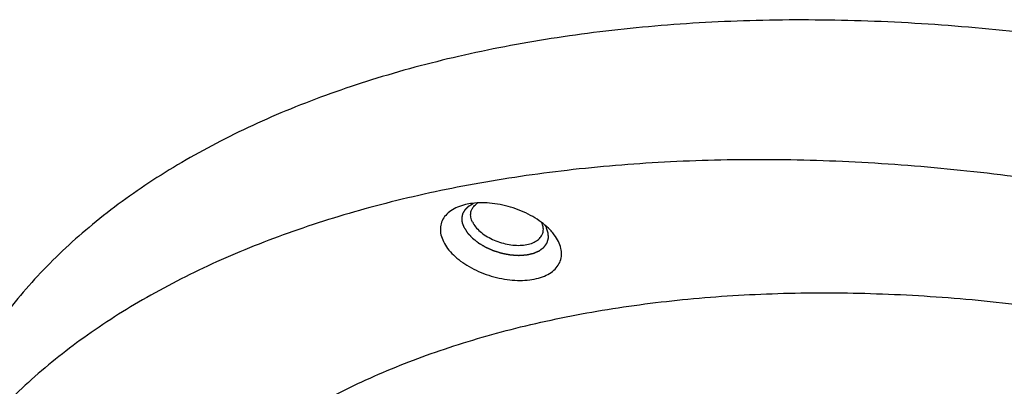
# Model space of a CAD drawing. Header units: millimetres. Extents: x 0 to 594, y 0 to 420.
# Tile 148 of 256: x 519.1 to 524.61, y 236.41 to 238.47. Entities that reach past the tile are written whole.
import ezdxf

# ---------------------------------------------------------------- set-up
doc = ezdxf.new("R2010")
doc.units = ezdxf.units.MM
doc.header["$LTSCALE"] = 32.67
doc.layers.get('0').update_dxf_attribs({"linetype": 'CONTINUOUS'})

msp = doc.modelspace()

# ---------------------------------------------------------------- linework, layer by layer
at = {"color": 7, "linetype": 'CONTINUOUS'}
for points, knots in [([(532.67322, 233.80614), (532.60685, 233.94138), (532.4563, 234.21177), (532.18801, 234.60424), (531.87368, 234.99081), (531.51563, 235.36873), (531.1164, 235.73534), (530.67884, 236.08807), (530.20608, 236.4244), (529.70149, 236.74194), (529.1687, 237.03842), (528.61151, 237.31172), (528.03391, 237.55988), (527.44004, 237.78113), (526.83416, 237.97388), (526.22063, 238.13674), (525.60382, 238.26855), (524.98817, 238.36837), (524.37809, 238.43547), (523.77795, 238.46938), (523.19203, 238.46985), (522.62453, 238.43687), (522.07948, 238.37068), (521.56078, 238.27171), (521.0721, 238.14065), (520.61692, 237.97838), (520.19847, 237.78598), (519.81974, 237.56471), (519.4835, 237.31601), (519.19226, 237.04151), (518.94834, 236.74305), (518.75376, 236.42274), (518.64962, 236.17625), (518.60575, 236.04038), (518.59962, 236.02054)], [0, 0, 0, 0, 0.0272551, 0.0558884, 0.0859128, 0.117302, 0.1499961, 0.1839068, 0.2189215, 0.2549079, 0.2917168, 0.3291861, 0.3671436, 0.4054097, 0.4438005, 0.4821301, 0.5202136, 0.5578697, 0.5949232, 0.6312083, 0.666571, 0.7008729, 0.7339942, 0.7658378, 0.7963336, 0.8254432, 0.8531654, 0.8795418, 0.9046626, 0.9286707, 0.9517639, 0.9741918, 0.9962466, 1, 1, 1, 1]), ([(532.43115, 233.02282), (532.36657, 233.15441), (532.22055, 233.41752), (531.96118, 233.79985), (531.65806, 234.17673), (531.31328, 234.54561), (530.92918, 234.90405), (530.50836, 235.24964), (530.05367, 235.58006), (529.56819, 235.89307), (529.05522, 236.18655), (528.51824, 236.45852), (527.96089, 236.70712), (527.38697, 236.93067), (526.80038, 237.12765), (526.2051, 237.29672), (525.60518, 237.43673), (525.00471, 237.54672), (524.40776, 237.62595), (523.81839, 237.67388), (523.24059, 237.69019), (522.6783, 237.67475), (522.1353, 237.62767), (521.61528, 237.54925), (521.12173, 237.44001), (520.658, 237.30065), (520.22719, 237.13206), (519.83223, 236.93531), (519.4758, 236.71161), (519.16038, 236.46235), (518.88824, 236.1891), (518.66143, 235.89362), (518.48176, 235.57793), (518.39361, 235.3535), (518.35801, 235.23869), (518.35754, 235.23718)], [0, 0, 0, 0, 0.0265205, 0.0543469, 0.0834925, 0.1139352, 0.1456225, 0.1784756, 0.2123937, 0.2472574, 0.2829318, 0.3192698, 0.3561143, 0.3933013, 0.4306618, 0.4680247, 0.5052185, 0.5420744, 0.578428, 0.6141222, 0.6490095, 0.6829546, 0.7158377, 0.7475574, 0.7780343, 0.8072151, 0.8350769, 0.8616319, 0.8869327, 0.9110768, 0.9342103, 0.9565281, 0.9782706, 0.9997135, 1, 1, 1, 1]), ([(521.59388, 237.43348), (521.58969, 237.43249), (521.57066, 237.42761), (521.53904, 237.41616), (521.50298, 237.39452), (521.47545, 237.36738), (521.45768, 237.33535), (521.45067, 237.29971), (521.45458, 237.26211), (521.46367, 237.23784), (521.46957, 237.22582)], [0, 0, 0, 0, 0.0452431, 0.2061561, 0.3515298, 0.4837429, 0.6077349, 0.7304896, 0.8593351, 1, 1, 1, 1]), ([(522.07261, 237.28557), (522.06801, 237.2906), (522.05086, 237.30821), (522.01745, 237.3362), (521.97005, 237.36701), (521.91735, 237.39361), (521.86091, 237.41521), (521.80243, 237.43118), (521.74363, 237.44103), (521.68626, 237.44447), (521.63633, 237.44165), (521.60606, 237.43635), (521.59388, 237.43348)], [0, 0, 0, 0, 0.0392273, 0.1413669, 0.2502827, 0.3641266, 0.480717, 0.5977003, 0.7126985, 0.8234568, 0.9279985, 1, 1, 1, 1]), ([(521.62521, 237.39748), (521.6268, 237.40262), (521.6326, 237.41578), (521.64603, 237.43121), (521.65809, 237.43981), (521.66315, 237.44287)], [0, 0, 0, 0, 0.2662302, 0.7065446, 1, 1, 1, 1]), ([(521.63241, 237.33549), (521.6282, 237.34405), (521.62203, 237.36146), (521.62155, 237.38311), (521.6243, 237.39456), (521.62521, 237.39748)], [0, 0, 0, 0, 0.4493826, 0.8568864, 1, 1, 1, 1]), ([(521.63241, 237.33549), (521.63715, 237.32581), (521.64993, 237.30661), (521.67541, 237.28088), (521.70723, 237.25751), (521.74407, 237.23747), (521.78438, 237.2216), (521.82645, 237.21055), (521.86849, 237.20481), (521.90874, 237.20461), (521.94553, 237.20999), (521.97736, 237.22078), (522.00298, 237.23672), (522.01906, 237.2552), (522.02486, 237.26835), (522.02645, 237.27349)], [0, 0, 0, 0, 0.0696957, 0.1477589, 0.2332313, 0.3242425, 0.4183558, 0.5128498, 0.6049691, 0.6921732, 0.7724056, 0.8444185, 0.9081902, 0.9654055, 1, 1, 1, 1]), ([(522.02645, 237.27349), (522.02736, 237.27641), (522.03011, 237.28786), (522.02965, 237.30843), (522.02415, 237.3249), (522.02061, 237.33262)], [0, 0, 0, 0, 0.1505969, 0.5794085, 1, 1, 1, 1]), ([(522.11431, 237.22582), (522.10778, 237.23912), (522.09467, 237.25983), (522.07903, 237.27853), (522.07261, 237.28557)], [0, 0, 0, 0, 0.6089538, 1, 1, 1, 1]), ([(521.46957, 237.22582), (521.4761, 237.21252), (521.49288, 237.18602), (521.52571, 237.14956), (521.56643, 237.11544), (521.61384, 237.08463), (521.66654, 237.05803), (521.72297, 237.03643), (521.78145, 237.02046), (521.84025, 237.01061), (521.89762, 237.00717), (521.95186, 237.01024), (522.00141, 237.01975), (522.04484, 237.03548), (522.0809, 237.05712), (522.10843, 237.08426), (522.12621, 237.11629), (522.13322, 237.15193), (522.1293, 237.18953), (522.12021, 237.2138), (522.11431, 237.22582)], [0, 0, 0, 0, 0.0505514, 0.106248, 0.1667456, 0.2312568, 0.2986869, 0.3677438, 0.4370334, 0.5051473, 0.5707498, 0.6326702, 0.6900066, 0.7422523, 0.7894527, 0.8323801, 0.8726382, 0.9124945, 0.9543285, 1, 1, 1, 1]), ([(519.57496, 235.0773), (519.61089, 235.16235), (519.70266, 235.34476), (519.8852, 235.60769), (520.12269, 235.86271), (520.40349, 236.09424), (520.72517, 236.30061), (521.08508, 236.48032), (521.48034, 236.63209), (521.90779, 236.7548), (522.36407, 236.84753), (522.84554, 236.90959), (523.34839, 236.9405), (523.86862, 236.94004), (524.40208, 236.9082), (524.9445, 236.84525), (525.49156, 236.75168), (526.03887, 236.62826), (526.58204, 236.47596), (527.11674, 236.29602), (527.63868, 236.08986), (528.14367, 235.85914), (528.62769, 235.6057), (529.08685, 235.33157), (529.51749, 235.03894), (529.91618, 234.73014), (530.26757, 234.4184), (530.47882, 234.20341), (530.57276, 234.10074)], [0, 0, 0, 0, 0.022311, 0.0492356, 0.0771457, 0.1063398, 0.1370409, 0.1693962, 0.2034821, 0.2393125, 0.2768474, 0.3160004, 0.3566465, 0.3986286, 0.4417628, 0.4858441, 0.5306507, 0.5759488, 0.6214963, 0.6670473, 0.7123557, 0.7571793, 0.8012839, 0.8444474, 0.8864643, 0.92715, 0.9663466, 1, 1, 1, 1])]:
    msp.add_open_spline(points, degree=3, knots=knots, dxfattribs=at)
at = {"color": 2, "linetype": 'CONTINUOUS'}
for points, knots in [([(521.58588, 237.30415, 43.86712), (521.58527, 237.30587, 43.86921), (521.58403, 237.30931, 43.87339), (521.58249, 237.31361, 43.87862), (521.58126, 237.31705, 43.88281), (521.58033, 237.31963, 43.88595), (521.57941, 237.32221, 43.88909), (521.57848, 237.32479, 43.89223), (521.57771, 237.32694, 43.89484), (521.57717, 237.32845, 43.89667), (521.57686, 237.32931, 43.89772), (521.57663, 237.32995, 43.8985), (521.57644, 237.33049, 43.89916), (521.57629, 237.33092, 43.89968), (521.57619, 237.33119, 43.90001), (521.57611, 237.3314, 43.90027), (521.57607, 237.33154, 43.90043), (521.57602, 237.33165, 43.90056), (521.57601, 237.33175, 43.9007), (521.576, 237.33193, 43.90094), (521.57597, 237.33219, 43.90129), (521.57594, 237.33261, 43.90184), (521.57589, 237.33313, 43.90254), (521.57582, 237.33396, 43.90365), (521.57573, 237.335, 43.90503), (521.57563, 237.33625, 43.9067), (521.57548, 237.33792, 43.90892), (521.57531, 237.34, 43.91169), (521.57509, 237.3425, 43.91502), (521.57488, 237.345, 43.91835), (521.57467, 237.34749, 43.92167), (521.57445, 237.34999, 43.925), (521.57428, 237.35208, 43.92777), (521.57413, 237.35374, 43.92999), (521.57403, 237.35499, 43.93166), (521.57394, 237.35603, 43.93304), (521.57387, 237.35686, 43.93415), (521.57382, 237.35738, 43.93485), (521.57379, 237.3578, 43.9354), (521.57377, 237.35806, 43.93575), (521.57375, 237.35824, 43.93599), (521.57374, 237.35835, 43.93613), (521.57377, 237.35844, 43.93627), (521.57379, 237.35857, 43.93645), (521.57384, 237.35876, 43.93673), (521.57389, 237.359, 43.93709), (521.57397, 237.35939, 43.93766), (521.57408, 237.35988, 43.93837), (521.5742, 237.36046, 43.93922), (521.57437, 237.36124, 43.94036), (521.57467, 237.36261, 43.94235), (521.57509, 237.36456, 43.94519), (521.57559, 237.36689, 43.94861), (521.5761, 237.36923, 43.95202), (521.5766, 237.37157, 43.95543), (521.57711, 237.37391, 43.95884), (521.57753, 237.37586, 43.96169), (521.57787, 237.37741, 43.96396), (521.57812, 237.37858, 43.96567), (521.57837, 237.37975, 43.96737), (521.57858, 237.38073, 43.96879), (521.57875, 237.38151, 43.96993), (521.57886, 237.38199, 43.97064), (521.57894, 237.38238, 43.97121), (521.579, 237.38267, 43.97164), (521.57906, 237.38292, 43.97199), (521.57909, 237.38309, 43.97224), (521.57911, 237.38319, 43.97238), (521.57912, 237.38326, 43.97249), (521.57917, 237.38332, 43.9726), (521.57922, 237.38341, 43.97274), (521.57931, 237.38357, 43.97298), (521.57943, 237.38378, 43.97334), (521.57958, 237.38405, 43.97376), (521.57978, 237.3844, 43.97433), (521.58003, 237.38484, 43.97503), (521.58044, 237.38554, 43.97616), (521.58094, 237.38641, 43.97757), (521.58154, 237.38747, 43.97927), (521.58215, 237.38852, 43.98096), (521.58295, 237.38992, 43.98322), (521.58396, 237.39167, 43.98604), (521.58517, 237.39378, 43.98943), (521.58637, 237.39588, 43.99282), (521.58758, 237.39798, 43.99621), (521.58879, 237.40009, 43.9996), (521.58979, 237.40184, 44.00242), (521.5905, 237.40307, 44.0044), (521.5909, 237.40377, 44.00553), (521.5912, 237.40429, 44.00637), (521.59145, 237.40473, 44.00708), (521.59166, 237.40508, 44.00764), (521.59178, 237.4053, 44.008), (521.59188, 237.40548, 44.00828), (521.59195, 237.40559, 44.00846), (521.59199, 237.40568, 44.0086), (521.59206, 237.40575, 44.00874), (521.5922, 237.40588, 44.00897), (521.5924, 237.40607, 44.00931), (521.59271, 237.40637, 44.00985), (521.5931, 237.40675, 44.01053), (521.59372, 237.40735, 44.01162), (521.5945, 237.4081, 44.01298), (521.59544, 237.409, 44.01461), (521.59669, 237.4102, 44.01678), (521.59825, 237.4117, 44.01949), (521.60012, 237.41351, 44.02275), (521.60199, 237.41531, 44.02601), (521.60386, 237.41711, 44.02926), (521.60573, 237.41891, 44.03252), (521.60729, 237.42042, 44.03524), (521.60854, 237.42162, 44.03741), (521.60948, 237.42252, 44.03904), (521.61026, 237.42327, 44.04039), (521.61088, 237.42387, 44.04148), (521.61127, 237.42425, 44.04216), (521.61158, 237.42455, 44.0427), (521.61178, 237.42473, 44.04304), (521.61191, 237.42487, 44.04328), (521.61199, 237.42494, 44.04341), (521.61211, 237.425, 44.04354), (521.61223, 237.42508, 44.0437), (521.61245, 237.4252, 44.04396), (521.61271, 237.42535, 44.04428), (521.61313, 237.4256, 44.04479), (521.61366, 237.4259, 44.04543), (521.61429, 237.42627, 44.04621), (521.61514, 237.42676, 44.04723), (521.61662, 237.42762, 44.04903), (521.61873, 237.42884, 44.0516), (521.62126, 237.43031, 44.05468), (521.62379, 237.43178, 44.05777), (521.62633, 237.43325, 44.06085), (521.62971, 237.43522, 44.06496), (521.63393, 237.43767, 44.0701), (521.63731, 237.43963, 44.07421), (521.639, 237.44061, 44.07626)], [0, 0, 0, 0, 0.03125, 0.0625, 0.078125, 0.09375, 0.109375, 0.125, 0.140625, 0.1484375, 0.1523438, 0.15625, 0.1601562, 0.1621094, 0.1640625, 0.1650391, 0.1660156, 0.1665039, 0.1669922, 0.1679688, 0.1699219, 0.171875, 0.1757812, 0.1796875, 0.1875, 0.1953125, 0.203125, 0.21875, 0.234375, 0.25, 0.265625, 0.28125, 0.296875, 0.3046875, 0.3125, 0.3203125, 0.3242188, 0.328125, 0.3300781, 0.3320312, 0.3330078, 0.3334961, 0.3339844, 0.3349609, 0.3359375, 0.3378906, 0.3398438, 0.34375, 0.3476562, 0.3515625, 0.359375, 0.375, 0.390625, 0.40625, 0.421875, 0.4375, 0.453125, 0.4609375, 0.46875, 0.4765625, 0.484375, 0.4882812, 0.4921875, 0.4941406, 0.4960938, 0.4980469, 0.4990234, 0.4995117, 0.5, 0.5004883, 0.5009766, 0.5019531, 0.5039062, 0.5058594, 0.5078125, 0.5117188, 0.515625, 0.5234375, 0.53125, 0.5390625, 0.546875, 0.5625, 0.578125, 0.59375, 0.609375, 0.625, 0.640625, 0.6484375, 0.6523438, 0.65625, 0.6601562, 0.6621094, 0.6640625, 0.6650391, 0.6660156, 0.6665039, 0.6669922, 0.6679688, 0.6699219, 0.671875, 0.6757812, 0.6796875, 0.6875, 0.6953125, 0.703125, 0.71875, 0.734375, 0.75, 0.765625, 0.78125, 0.796875, 0.8046875, 0.8125, 0.8203125, 0.8242188, 0.828125, 0.8300781, 0.8320312, 0.8330078, 0.8334961, 0.8339844, 0.8349609, 0.8359375, 0.8378906, 0.8398438, 0.84375, 0.8476562, 0.8515625, 0.859375, 0.875, 0.890625, 0.90625, 0.921875, 0.9375, 0.96875, 1, 1, 1, 1]), ([(522.04011, 237.3157, 44.07496), (522.04023, 237.3155, 44.07474), (522.04041, 237.3152, 44.0744), (522.04065, 237.31479, 44.07394), (522.0408, 237.31454, 44.07366), (522.04092, 237.31433, 44.07343), (522.041, 237.31421, 44.07329), (522.04105, 237.31412, 44.07319), (522.04108, 237.31407, 44.07313), (522.04112, 237.31399, 44.07305), (522.04117, 237.31391, 44.07296), (522.04128, 237.31371, 44.07273), (522.04146, 237.3134, 44.07239), (522.04169, 237.313, 44.07193), (522.04193, 237.31259, 44.07147), (522.0421, 237.31229, 44.07113), (522.04222, 237.31208, 44.0709), (522.04227, 237.312, 44.07081), (522.04231, 237.31193, 44.07073), (522.04234, 237.31187, 44.07067), (522.04239, 237.31179, 44.07057), (522.04246, 237.31166, 44.07042), (522.04257, 237.31146, 44.0702), (522.04271, 237.3112, 44.06991), (522.04285, 237.31095, 44.06962), (522.04297, 237.31075, 44.06939), (522.04305, 237.31059, 44.06922), (522.04312, 237.31047, 44.06907), (522.04317, 237.31038, 44.06897), (522.0432, 237.31033, 44.06891), (522.04322, 237.31029, 44.06888), (522.04325, 237.31024, 44.06881), (522.04329, 237.31017, 44.06874), (522.04335, 237.31005, 44.0686), (522.04344, 237.30988, 44.06841), (522.04355, 237.30968, 44.06818), (522.0437, 237.30941, 44.06787), (522.04388, 237.30907, 44.06748), (522.04406, 237.30873, 44.06709), (522.04421, 237.30846, 44.06678), (522.0443, 237.30829, 44.06659), (522.04436, 237.30817, 44.06646), (522.0444, 237.3081, 44.06638), (522.04442, 237.30806, 44.06633), (522.04446, 237.30799, 44.06625), (522.04454, 237.30784, 44.06608), (522.04466, 237.30761, 44.06581), (522.04481, 237.30731, 44.06546), (522.04495, 237.30705, 44.06517), (522.04505, 237.30685, 44.06494), (522.04512, 237.30672, 44.06479), (522.04517, 237.30662, 44.06468), (522.04521, 237.30655, 44.0646), (522.04523, 237.30651, 44.06455), (522.04527, 237.30644, 44.06447), (522.04533, 237.30631, 44.06432), (522.04542, 237.30613, 44.06411), (522.04557, 237.30583, 44.06377), (522.04575, 237.30547, 44.06335), (522.04605, 237.30488, 44.06267), (522.04627, 237.30444, 44.06216), (522.04641, 237.30415, 44.06183)], [0, 0, 0, 0, 0.0625, 0.09375, 0.125, 0.140625, 0.15625, 0.1640625, 0.1679688, 0.171875, 0.1796875, 0.1875, 0.21875, 0.25, 0.28125, 0.3125, 0.3203125, 0.328125, 0.3320312, 0.3359375, 0.34375, 0.359375, 0.375, 0.40625, 0.4375, 0.453125, 0.46875, 0.484375, 0.4921875, 0.4960938, 0.5, 0.5039062, 0.5078125, 0.515625, 0.53125, 0.546875, 0.5625, 0.59375, 0.625, 0.640625, 0.65625, 0.6640625, 0.6679688, 0.671875, 0.6796875, 0.6875, 0.71875, 0.75, 0.78125, 0.796875, 0.8125, 0.8203125, 0.828125, 0.8320312, 0.8359375, 0.84375, 0.859375, 0.875, 0.90625, 0.9375, 1, 1, 1, 1]), ([(521.58588, 237.30415, 43.86712), (521.58748, 237.30164, 43.86435), (521.58988, 237.29786, 43.8602), (521.59308, 237.29283, 43.85467), (521.59548, 237.28906, 43.85053), (521.59748, 237.28592, 43.84707), (521.59908, 237.2834, 43.8443), (521.60028, 237.28151, 43.84223), (521.60128, 237.27994, 43.8405), (521.60208, 237.27868, 43.83912), (521.60268, 237.27774, 43.83808), (521.60328, 237.2768, 43.83705), (521.60378, 237.27601, 43.83618), (521.60418, 237.27538, 43.83549), (521.60443, 237.27499, 43.83506), (521.60463, 237.27468, 43.83471), (521.60478, 237.27444, 43.83445), (521.6049, 237.27424, 43.83424), (521.60501, 237.27409, 43.83407), (521.60507, 237.27397, 43.83393), (521.60519, 237.27385, 43.83383), (521.60533, 237.2737, 43.83368), (521.60551, 237.27351, 43.8335), (521.60572, 237.27329, 43.83327), (521.606, 237.27298, 43.83298), (521.60636, 237.27261, 43.83261), (521.60692, 237.272, 43.83203), (521.60763, 237.27125, 43.83129), (521.60848, 237.27034, 43.83041), (521.60934, 237.26943, 43.82953), (521.61047, 237.26822, 43.82835), (521.61189, 237.26671, 43.82688), (521.61359, 237.26489, 43.82512), (521.61586, 237.26247, 43.82277), (521.6187, 237.25945, 43.81983), (521.62154, 237.25643, 43.81689), (521.62381, 237.25401, 43.81454), (521.62551, 237.25219, 43.81278), (521.62693, 237.25068, 43.81131), (521.62806, 237.24947, 43.81013), (521.62891, 237.24856, 43.80925), (521.62976, 237.24766, 43.80837), (521.63047, 237.2469, 43.80764), (521.63104, 237.24629, 43.80705), (521.6314, 237.24592, 43.80668), (521.63168, 237.24561, 43.80639), (521.63189, 237.24539, 43.80617), (521.63207, 237.2452, 43.80598), (521.63221, 237.24505, 43.80584), (521.63231, 237.24493, 43.80572), (521.63245, 237.24483, 43.80564), (521.63263, 237.24469, 43.80552), (521.63285, 237.24451, 43.80538), (521.63312, 237.24431, 43.80521), (521.63348, 237.24403, 43.80498), (521.63392, 237.24368, 43.80469), (521.63464, 237.24312, 43.80423), (521.63553, 237.24242, 43.80365), (521.6366, 237.24159, 43.80296), (521.63767, 237.24075, 43.80226), (521.63909, 237.23963, 43.80134), (521.64088, 237.23824, 43.80019), (521.64302, 237.23656, 43.7988), (521.64587, 237.23433, 43.79695), (521.64944, 237.23154, 43.79465), (521.653, 237.22875, 43.79234), (521.65586, 237.22652, 43.79049), (521.658, 237.22485, 43.78911), (521.65978, 237.22345, 43.78795), (521.66121, 237.22234, 43.78703), (521.66228, 237.2215, 43.78634), (521.66335, 237.22066, 43.78564), (521.66424, 237.21997, 43.78507), (521.66495, 237.21941, 43.7846), (521.6654, 237.21906, 43.78432), (521.66575, 237.21878, 43.78408), (521.66602, 237.21857, 43.78391), (521.66625, 237.2184, 43.78377), (521.6664, 237.21828, 43.78367), (521.66649, 237.21821, 43.78361), (521.66655, 237.21815, 43.78356), (521.66664, 237.21811, 43.78354), (521.66674, 237.21804, 43.78349), (521.66693, 237.21794, 43.78342), (521.66719, 237.21778, 43.78332), (521.66751, 237.21759, 43.7832), (521.66793, 237.21735, 43.78304), (521.66846, 237.21703, 43.78284), (521.66931, 237.21654, 43.78252), (521.67037, 237.21591, 43.78211), (521.67164, 237.21517, 43.78163), (521.67292, 237.21442, 43.78115), (521.67461, 237.21343, 43.7805), (521.67673, 237.21218, 43.7797), (521.67927, 237.21069, 43.77873), (521.68266, 237.2087, 43.77744), (521.6869, 237.20621, 43.77583), (521.69114, 237.20372, 43.77421), (521.69453, 237.20173, 43.77292), (521.69708, 237.20024, 43.77196), (521.6992, 237.19899, 43.77115), (521.70089, 237.198, 43.77051), (521.70216, 237.19725, 43.77002), (521.70343, 237.19651, 43.76954), (521.70449, 237.19588, 43.76914), (521.70534, 237.19539, 43.76881), (521.70587, 237.19507, 43.76861), (521.7063, 237.19483, 43.76845), (521.70661, 237.19464, 43.76833), (521.70688, 237.19448, 43.76823), (521.70706, 237.19437, 43.76816), (521.70717, 237.19431, 43.76812), (521.70725, 237.19426, 43.76808), (521.70734, 237.19423, 43.76807), (521.70745, 237.19418, 43.76805), (521.70765, 237.19409, 43.76802), (521.70794, 237.19397, 43.76797), (521.70829, 237.19382, 43.76791), (521.70875, 237.19361, 43.76783), (521.70932, 237.19336, 43.76773), (521.71024, 237.19296, 43.76757), (521.71139, 237.19246, 43.76737), (521.71277, 237.19186, 43.76713), (521.71415, 237.19126, 43.76689), (521.71599, 237.19046, 43.76657), (521.71829, 237.18945, 43.76617), (521.72105, 237.18825, 43.76569), (521.72474, 237.18665, 43.76505), (521.72934, 237.18464, 43.76426), (521.73394, 237.18264, 43.76346), (521.73762, 237.18103, 43.76282), (521.74038, 237.17983, 43.76234), (521.74268, 237.17883, 43.76194), (521.74452, 237.17802, 43.76162), (521.7459, 237.17742, 43.76138), (521.74728, 237.17682, 43.76114), (521.74843, 237.17632, 43.76094), (521.74935, 237.17592, 43.76078), (521.74993, 237.17567, 43.76069), (521.75039, 237.17547, 43.76061), (521.75073, 237.17532, 43.76055), (521.75102, 237.17519, 43.76049), (521.75125, 237.17509, 43.76046), (521.75142, 237.17501, 43.76042), (521.75161, 237.17496, 43.76043), (521.75185, 237.17488, 43.76043), (521.75215, 237.17479, 43.76043), (521.75252, 237.17468, 43.76043), (521.753, 237.17453, 43.76043), (521.75361, 237.17434, 43.76043), (521.75458, 237.17404, 43.76043), (521.7558, 237.17367, 43.76044), (521.75725, 237.17322, 43.76044), (521.75871, 237.17278, 43.76044), (521.76065, 237.17218, 43.76045), (521.76308, 237.17143, 43.76045), (521.766, 237.17054, 43.76046), (521.76988, 237.16934, 43.76047), (521.77474, 237.16785, 43.76048), (521.7796, 237.16636, 43.76049), (521.78349, 237.16516, 43.7605), (521.7864, 237.16427, 43.76051), (521.78883, 237.16352, 43.76051), (521.79077, 237.16292, 43.76052), (521.79223, 237.16247, 43.76052), (521.79369, 237.16203, 43.76053), (521.7949, 237.16165, 43.76053), (521.79588, 237.16135, 43.76053), (521.79648, 237.16117, 43.76053), (521.79697, 237.16102, 43.76053), (521.79733, 237.16091, 43.76053), (521.79764, 237.16081, 43.76053), (521.79788, 237.16074, 43.76054), (521.79806, 237.16068, 43.76053), (521.79825, 237.16065, 43.76057), (521.79849, 237.1606, 43.76061), (521.7988, 237.16054, 43.76066), (521.79917, 237.16048, 43.76072), (521.79966, 237.16038, 43.7608), (521.80028, 237.16027, 43.7609), (521.80127, 237.16008, 43.76107), (521.8025, 237.15985, 43.76127), (521.80398, 237.15957, 43.76152), (521.80546, 237.1593, 43.76177), (521.80743, 237.15893, 43.76209), (521.80989, 237.15847, 43.76251), (521.81285, 237.15791, 43.763), (521.8168, 237.15717, 43.76365), (521.82173, 237.15625, 43.76447), (521.82666, 237.15533, 43.7653), (521.8306, 237.15459, 43.76595), (521.83356, 237.15403, 43.76644), (521.83602, 237.15357, 43.76685), (521.838, 237.1532, 43.76718), (521.83947, 237.15292, 43.76743), (521.84095, 237.15265, 43.76767), (521.84219, 237.15242, 43.76788), (521.84317, 237.15223, 43.76804), (521.84379, 237.15212, 43.76815), (521.84428, 237.15202, 43.76823), (521.84465, 237.15195, 43.76829), (521.84496, 237.1519, 43.76834), (521.84517, 237.15186, 43.76838), (521.8453, 237.15183, 43.7684), (521.84539, 237.15181, 43.76841), (521.84548, 237.15181, 43.76845), (521.8456, 237.1518, 43.76848), (521.84582, 237.15179, 43.76856), (521.84612, 237.15177, 43.76866), (521.84649, 237.15174, 43.76878), (521.84698, 237.15171, 43.76894), (521.84759, 237.15167, 43.76915), (521.84857, 237.15161, 43.76948), (521.8498, 237.15153, 43.76988), (521.85127, 237.15143, 43.77037), (521.85274, 237.15134, 43.77086), (521.8547, 237.15121, 43.77152), (521.85714, 237.15105, 43.77233), (521.86008, 237.15086, 43.77331), (521.864, 237.1506, 43.77462), (521.8689, 237.15028, 43.77626), (521.8738, 237.14996, 43.77789), (521.87771, 237.14971, 43.7792), (521.88065, 237.14952, 43.78018), (521.8831, 237.14936, 43.78099), (521.88506, 237.14923, 43.78165), (521.88653, 237.14913, 43.78214), (521.888, 237.14904, 43.78263), (521.88922, 237.14896, 43.78304), (521.8902, 237.14889, 43.78336), (521.89082, 237.14885, 43.78357), (521.89131, 237.14882, 43.78373), (521.89167, 237.1488, 43.78385), (521.89198, 237.14878, 43.78396), (521.89219, 237.14876, 43.78403), (521.89232, 237.14876, 43.78407), (521.89241, 237.14875, 43.78409), (521.89249, 237.14876, 43.78414), (521.89261, 237.14876, 43.7842), (521.8928, 237.14878, 43.7843), (521.89308, 237.1488, 43.78445), (521.89342, 237.14882, 43.78462), (521.89387, 237.14885, 43.78485), (521.89444, 237.14889, 43.78515), (521.89534, 237.14895, 43.78561), (521.89646, 237.14903, 43.78619), (521.89782, 237.14912, 43.78689), (521.89917, 237.14921, 43.78759), (521.90097, 237.14934, 43.78852), (521.90323, 237.14949, 43.78968), (521.90593, 237.14967, 43.79108), (521.90954, 237.14992, 43.79294), (521.91404, 237.15023, 43.79527), (521.91855, 237.15054, 43.7976), (521.92216, 237.15078, 43.79946), (521.92486, 237.15097, 43.80086), (521.92712, 237.15112, 43.80202), (521.92892, 237.15125, 43.80295), (521.93027, 237.15134, 43.80365), (521.93162, 237.15143, 43.80435), (521.93275, 237.15151, 43.80493), (521.93365, 237.15157, 43.8054), (521.93422, 237.15161, 43.80569), (521.93467, 237.15164, 43.80592), (521.935, 237.15166, 43.80609), (521.93529, 237.15168, 43.80624), (521.93551, 237.1517, 43.80636), (521.93569, 237.1517, 43.80644), (521.93583, 237.15175, 43.80656), (521.93603, 237.15179, 43.8067), (521.93629, 237.15185, 43.80689), (521.93659, 237.15191, 43.80711), (521.93699, 237.15201, 43.8074), (521.9375, 237.15212, 43.80777), (521.9383, 237.1523, 43.80836), (521.93931, 237.15253, 43.8091), (521.94052, 237.15281, 43.80999), (521.94173, 237.15308, 43.81087), (521.94334, 237.15344, 43.81206), (521.94536, 237.1539, 43.81353), (521.94778, 237.15445, 43.81531), (521.95101, 237.15518, 43.81767), (521.95504, 237.15609, 43.82062), (521.95907, 237.15701, 43.82358), (521.9623, 237.15774, 43.82594), (521.96472, 237.15828, 43.82772), (521.96674, 237.15874, 43.82919), (521.96835, 237.15911, 43.83037), (521.96956, 237.15938, 43.83126), (521.97077, 237.15965, 43.83215), (521.97178, 237.15988, 43.83289), (521.97259, 237.16006, 43.83348), (521.97309, 237.16018, 43.83385), (521.97349, 237.16027, 43.83414), (521.9738, 237.16034, 43.83436), (521.97405, 237.16039, 43.83455), (521.97425, 237.16044, 43.8347), (521.97441, 237.16047, 43.8348), (521.97453, 237.16053, 43.83494), (521.9747, 237.1606, 43.83511), (521.97491, 237.1607, 43.83533), (521.97517, 237.16081, 43.83559), (521.97551, 237.16096, 43.83593), (521.97593, 237.16114, 43.83637), (521.97661, 237.16144, 43.83706), (521.97747, 237.16181, 43.83793), (521.97849, 237.16226, 43.83897), (521.97951, 237.1627, 43.84001), (521.98087, 237.16329, 43.8414), (521.98257, 237.16404, 43.84313), (521.98462, 237.16493, 43.84521), (521.98734, 237.16611, 43.84799), (521.99075, 237.16759, 43.85146), (521.99415, 237.16908, 43.85493), (521.99688, 237.17026, 43.8577), (521.99892, 237.17115, 43.85978), (522.00062, 237.1719, 43.86152), (522.00199, 237.17249, 43.86291), (522.00301, 237.17293, 43.86395), (522.00403, 237.17338, 43.86499), (522.00488, 237.17375, 43.86585), (522.00556, 237.17405, 43.86655), (522.00599, 237.17423, 43.86698), (522.00633, 237.17438, 43.86733), (522.00658, 237.17449, 43.86759), (522.0068, 237.17458, 43.86781), (522.00695, 237.17465, 43.86796), (522.00703, 237.17469, 43.86804), (522.0071, 237.17471, 43.86811), (522.00714, 237.17475, 43.86818), (522.00721, 237.1748, 43.86828), (522.00733, 237.17489, 43.86845), (522.0075, 237.17502, 43.8687), (522.0077, 237.17517, 43.86899), (522.00797, 237.17538, 43.86938), (522.0083, 237.17563, 43.86987), (522.00884, 237.17604, 43.87066), (522.00951, 237.17655, 43.87164), (522.01032, 237.17716, 43.87282), (522.01112, 237.17777, 43.87399), (522.0122, 237.17858, 43.87556), (522.01354, 237.1796, 43.87752), (522.01516, 237.18082, 43.87988), (522.01731, 237.18245, 43.88302), (522.01999, 237.18449, 43.88694), (522.02268, 237.18653, 43.89086), (522.02483, 237.18816, 43.894), (522.02644, 237.18938, 43.89635), (522.02779, 237.1904, 43.89831), (522.02886, 237.19121, 43.89988), (522.02967, 237.19182, 43.90106), (522.03048, 237.19243, 43.90224), (522.03115, 237.19294, 43.90322), (522.03168, 237.19335, 43.904), (522.03202, 237.1936, 43.90449), (522.03229, 237.19381, 43.90489), (522.03249, 237.19396, 43.90518), (522.03266, 237.19409, 43.90542), (522.03278, 237.19418, 43.9056), (522.03284, 237.19423, 43.90569), (522.0329, 237.19426, 43.90577), (522.03293, 237.19431, 43.90584), (522.03297, 237.19437, 43.90595), (522.03305, 237.19448, 43.90613), (522.03316, 237.19463, 43.90638), (522.03329, 237.19482, 43.90669), (522.03347, 237.19506, 43.9071), (522.03369, 237.19536, 43.90761), (522.03405, 237.19585, 43.90843), (522.03449, 237.19646, 43.90945), (522.03502, 237.1972, 43.91068), (522.03555, 237.19793, 43.9119), (522.03626, 237.1989, 43.91354), (522.03715, 237.20013, 43.91558), (522.03821, 237.20159, 43.91804), (522.03963, 237.20354, 43.92131), (522.04141, 237.20598, 43.9254), (522.04318, 237.20843, 43.92949), (522.0446, 237.21038, 43.93276), (522.04566, 237.21184, 43.93521), (522.04655, 237.21306, 43.93726), (522.04726, 237.21404, 43.9389), (522.04779, 237.21477, 43.94012), (522.04832, 237.21551, 43.94135), (522.04877, 237.21612, 43.94237), (522.04912, 237.2166, 43.94319), (522.04934, 237.21691, 43.9437), (522.04952, 237.21715, 43.94411), (522.04965, 237.21734, 43.94442), (522.04976, 237.21749, 43.94467), (522.04985, 237.21761, 43.94488), (522.04993, 237.2177, 43.94503), (522.04995, 237.21781, 43.94519), (522.04999, 237.21795, 43.94539), (522.05004, 237.21812, 43.94566), (522.05011, 237.21833, 43.94597), (522.05019, 237.21861, 43.94638), (522.0503, 237.21896, 43.94691), (522.05047, 237.21951, 43.94774), (522.05068, 237.22021, 43.94878), (522.05093, 237.22104, 43.95003), (522.05119, 237.22188, 43.95128), (522.05152, 237.22299, 43.95295), (522.05195, 237.22438, 43.95503), (522.05246, 237.22606, 43.95753), (522.05313, 237.22828, 43.96086), (522.05398, 237.23107, 43.96503), (522.05482, 237.23385, 43.9692), (522.0555, 237.23608, 43.97253), (522.05601, 237.23775, 43.97503), (522.05643, 237.23914, 43.97712), (522.05677, 237.24026, 43.97878), (522.05702, 237.24109, 43.98003), (522.05728, 237.24193, 43.98128), (522.05749, 237.24262, 43.98232), (522.05766, 237.24318, 43.98316), (522.05776, 237.24353, 43.98368), (522.05785, 237.24381, 43.9841), (522.05791, 237.24401, 43.98441), (522.05797, 237.24419, 43.98467), (522.058, 237.24433, 43.98488), (522.05805, 237.24443, 43.98503), (522.05803, 237.24455, 43.98519), (522.05803, 237.2447, 43.98539), (522.05802, 237.24489, 43.98565), (522.05801, 237.24511, 43.98595), (522.058, 237.24541, 43.98636), (522.05799, 237.24579, 43.98687), (522.05796, 237.2464, 43.98769), (522.05793, 237.24715, 43.98871), (522.0579, 237.24806, 43.98994), (522.05787, 237.24896, 43.99116), (522.05782, 237.25017, 43.9928), (522.05776, 237.25168, 43.99484), (522.0577, 237.2535, 43.99729), (522.0576, 237.25591, 44.00056), (522.05749, 237.25893, 44.00464), (522.05738, 237.26196, 44.00873), (522.05729, 237.26437, 44.012), (522.05722, 237.26618, 44.01445), (522.05716, 237.2677, 44.01649), (522.05711, 237.2689, 44.01812), (522.05708, 237.26981, 44.01935), (522.05705, 237.27072, 44.02058), (522.05702, 237.27147, 44.0216), (522.05699, 237.27208, 44.02241), (522.05698, 237.27245, 44.02292), (522.05697, 237.27276, 44.02333), (522.05696, 237.27298, 44.02364), (522.05695, 237.27317, 44.02389), (522.05695, 237.2733, 44.02407), (522.05694, 237.27338, 44.02418), (522.05695, 237.27343, 44.02425), (522.05692, 237.2735, 44.02433), (522.0569, 237.27358, 44.02442), (522.05685, 237.27372, 44.02459), (522.05678, 237.27392, 44.02484), (522.0567, 237.27416, 44.02513), (522.05659, 237.27448, 44.02552), (522.05645, 237.27488, 44.02601), (522.05623, 237.27552, 44.0268), (522.05596, 237.27632, 44.02777), (522.05563, 237.27728, 44.02895), (522.0553, 237.27824, 44.03012), (522.05486, 237.27952, 44.03169), (522.05431, 237.28112, 44.03365), (522.05365, 237.28303, 44.03599), (522.05278, 237.28559, 44.03913), (522.05168, 237.28879, 44.04304), (522.05036, 237.29263, 44.04774), (522.04861, 237.29775, 44.054), (522.04729, 237.30159, 44.05869), (522.04641, 237.30415, 44.06183)], [0, 0, 0, 0, 0.015625, 0.0234375, 0.03125, 0.0390625, 0.0429688, 0.046875, 0.0507812, 0.0527344, 0.0546875, 0.0566406, 0.0585938, 0.0595703, 0.0605469, 0.0610352, 0.0615234, 0.0620117, 0.0622559, 0.0625, 0.0627441, 0.0629883, 0.0634766, 0.0639648, 0.0644531, 0.0654297, 0.0664062, 0.0683594, 0.0703125, 0.0722656, 0.0742188, 0.078125, 0.0820312, 0.0859375, 0.09375, 0.1015625, 0.1054688, 0.109375, 0.1132812, 0.1152344, 0.1171875, 0.1191406, 0.1210938, 0.1220703, 0.1230469, 0.1235352, 0.1240234, 0.1245117, 0.1247559, 0.125, 0.1252441, 0.1254883, 0.1259766, 0.1264648, 0.1269531, 0.1279297, 0.1289062, 0.1308594, 0.1328125, 0.1347656, 0.1367188, 0.140625, 0.1445312, 0.1484375, 0.15625, 0.1640625, 0.1679688, 0.171875, 0.1757812, 0.1777344, 0.1796875, 0.1816406, 0.1835938, 0.1845703, 0.1855469, 0.1860352, 0.1865234, 0.1870117, 0.1872559, 0.1873779, 0.1875, 0.1876221, 0.1877441, 0.1879883, 0.1884766, 0.1889648, 0.1894531, 0.1904297, 0.1914062, 0.1933594, 0.1953125, 0.1972656, 0.1992188, 0.203125, 0.2070312, 0.2109375, 0.21875, 0.2265625, 0.2304688, 0.234375, 0.2382812, 0.2402344, 0.2421875, 0.2441406, 0.2460938, 0.2470703, 0.2480469, 0.2485352, 0.2490234, 0.2495117, 0.2497559, 0.2498779, 0.25, 0.2501221, 0.2502441, 0.2504883, 0.2509766, 0.2514648, 0.2519531, 0.2529297, 0.2539062, 0.2558594, 0.2578125, 0.2597656, 0.2617188, 0.265625, 0.2695312, 0.2734375, 0.28125, 0.2890625, 0.2929688, 0.296875, 0.3007812, 0.3027344, 0.3046875, 0.3066406, 0.3085938, 0.3095703, 0.3105469, 0.3110352, 0.3115234, 0.3120117, 0.3122559, 0.3125, 0.3127441, 0.3129883, 0.3134766, 0.3139648, 0.3144531, 0.3154297, 0.3164062, 0.3183594, 0.3203125, 0.3222656, 0.3242188, 0.328125, 0.3320312, 0.3359375, 0.34375, 0.3515625, 0.3554688, 0.359375, 0.3632812, 0.3652344, 0.3671875, 0.3691406, 0.3710938, 0.3720703, 0.3730469, 0.3735352, 0.3740234, 0.3745117, 0.3747559, 0.375, 0.3752441, 0.3754883, 0.3759766, 0.3764648, 0.3769531, 0.3779297, 0.3789062, 0.3808594, 0.3828125, 0.3847656, 0.3867188, 0.390625, 0.3945312, 0.3984375, 0.40625, 0.4140625, 0.4179688, 0.421875, 0.4257812, 0.4277344, 0.4296875, 0.4316406, 0.4335938, 0.4345703, 0.4355469, 0.4360352, 0.4365234, 0.4370117, 0.4372559, 0.4373779, 0.4375, 0.4376221, 0.4377441, 0.4379883, 0.4384766, 0.4389648, 0.4394531, 0.4404297, 0.4414062, 0.4433594, 0.4453125, 0.4472656, 0.4492188, 0.453125, 0.4570312, 0.4609375, 0.46875, 0.4765625, 0.4804688, 0.484375, 0.4882812, 0.4902344, 0.4921875, 0.4941406, 0.4960938, 0.4970703, 0.4980469, 0.4985352, 0.4990234, 0.4995117, 0.4997559, 0.4998779, 0.5, 0.5001221, 0.5002441, 0.5004883, 0.5009766, 0.5014648, 0.5019531, 0.5029297, 0.5039062, 0.5058594, 0.5078125, 0.5097656, 0.5117188, 0.515625, 0.5195312, 0.5234375, 0.53125, 0.5390625, 0.5429688, 0.546875, 0.5507812, 0.5527344, 0.5546875, 0.5566406, 0.5585938, 0.5595703, 0.5605469, 0.5610352, 0.5615234, 0.5620117, 0.5622559, 0.5625, 0.5627441, 0.5629883, 0.5634766, 0.5639648, 0.5644531, 0.5654297, 0.5664062, 0.5683594, 0.5703125, 0.5722656, 0.5742188, 0.578125, 0.5820312, 0.5859375, 0.59375, 0.6015625, 0.6054688, 0.609375, 0.6132812, 0.6152344, 0.6171875, 0.6191406, 0.6210938, 0.6220703, 0.6230469, 0.6235352, 0.6240234, 0.6245117, 0.6247559, 0.625, 0.6252441, 0.6254883, 0.6259766, 0.6264648, 0.6269531, 0.6279297, 0.6289062, 0.6308594, 0.6328125, 0.6347656, 0.6367188, 0.640625, 0.6445312, 0.6484375, 0.65625, 0.6640625, 0.6679688, 0.671875, 0.6757812, 0.6777344, 0.6796875, 0.6816406, 0.6835938, 0.6845703, 0.6855469, 0.6860352, 0.6865234, 0.6870117, 0.6872559, 0.6873779, 0.6875, 0.6876221, 0.6877441, 0.6879883, 0.6884766, 0.6889648, 0.6894531, 0.6904297, 0.6914062, 0.6933594, 0.6953125, 0.6972656, 0.6992188, 0.703125, 0.7070312, 0.7109375, 0.71875, 0.7265625, 0.7304688, 0.734375, 0.7382812, 0.7402344, 0.7421875, 0.7441406, 0.7460938, 0.7470703, 0.7480469, 0.7485352, 0.7490234, 0.7495117, 0.7497559, 0.7498779, 0.75, 0.7501221, 0.7502441, 0.7504883, 0.7509766, 0.7514648, 0.7519531, 0.7529297, 0.7539062, 0.7558594, 0.7578125, 0.7597656, 0.7617188, 0.765625, 0.7695312, 0.7734375, 0.78125, 0.7890625, 0.7929688, 0.796875, 0.8007812, 0.8027344, 0.8046875, 0.8066406, 0.8085938, 0.8095703, 0.8105469, 0.8110352, 0.8115234, 0.8120117, 0.8122559, 0.8125, 0.8127441, 0.8129883, 0.8134766, 0.8139648, 0.8144531, 0.8154297, 0.8164062, 0.8183594, 0.8203125, 0.8222656, 0.8242188, 0.828125, 0.8320312, 0.8359375, 0.84375, 0.8515625, 0.8554688, 0.859375, 0.8632812, 0.8652344, 0.8671875, 0.8691406, 0.8710938, 0.8720703, 0.8730469, 0.8735352, 0.8740234, 0.8745117, 0.8747559, 0.875, 0.8752441, 0.8754883, 0.8759766, 0.8764648, 0.8769531, 0.8779297, 0.8789062, 0.8808594, 0.8828125, 0.8847656, 0.8867188, 0.890625, 0.8945312, 0.8984375, 0.90625, 0.9140625, 0.9179688, 0.921875, 0.9257812, 0.9277344, 0.9296875, 0.9316406, 0.9335938, 0.9345703, 0.9355469, 0.9360352, 0.9365234, 0.9370117, 0.9372559, 0.9373779, 0.9375, 0.9376221, 0.9377441, 0.9379883, 0.9384766, 0.9389648, 0.9394531, 0.9404297, 0.9414062, 0.9433594, 0.9453125, 0.9472656, 0.9492188, 0.953125, 0.9570312, 0.9609375, 0.96875, 0.9765625, 0.984375, 1, 1, 1, 1])]:
    msp.add_open_spline(points, degree=3, knots=knots, dxfattribs=at)

doc.saveas('drawing.dxf')
